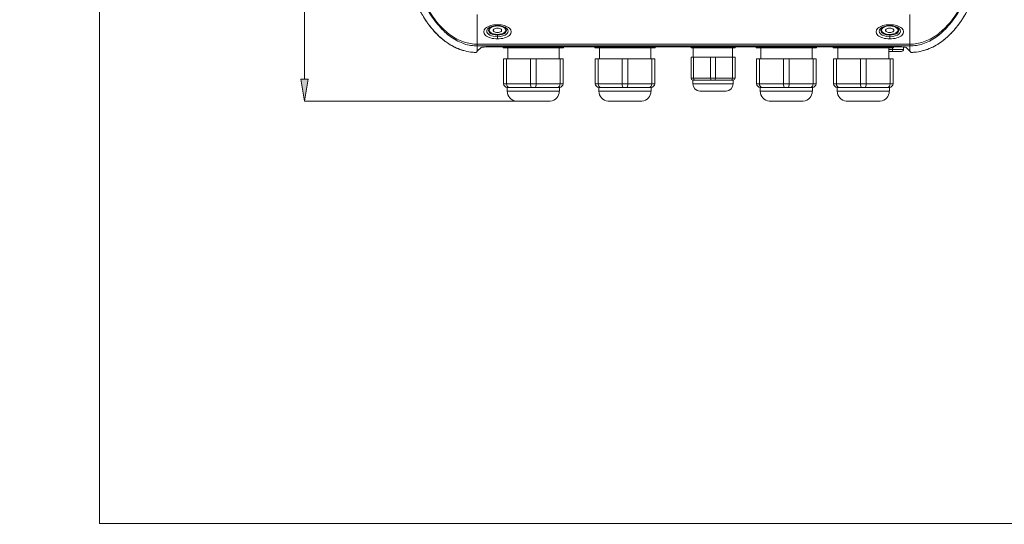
# Model space of a CAD drawing. Header units: millimetres. Extents: x 0 to 437, y 0 to 311.
# Tile 1 of 44: x 0 to 134, y 0 to 69. Entities that reach past the tile are written whole.
import ezdxf

# ---------------------------------------------------------------- set-up
doc = ezdxf.new("R2010")
doc.units = ezdxf.units.MM
for name, color, linetype, lineweight in [('APPARENT', 7, 'Continuous', 0), ('ARETES TANGENTES', 7, 'Continuous', 0), ('CONTINU', 7, 'Continuous', 0), ('DIMENSIONS', 7, 'Continuous', 0)]:
    doc.layers.add(name, color=color, linetype=linetype, lineweight=lineweight)
doc.dimstyles.new('ISO-25', dxfattribs={"dimtxt": 2.5, "dimasz": 2.5, "dimexe": 1.25, "dimexo": 0.625, "dimtad": 1, "dimtxsty": 'Standard', "dimcen": 2.5, "dimadec": 0, "dimazin": 0, "dimtfac": 1, "dimtmove": 0, "dimatfit": 3, "dimfxl": 1, "dimarcsym": 0})

# ---------------------------------------------------------------- blocks, each defined once
blk = doc.blocks.new('D1')
h = blk.add_hatch(color=7)
h.paths.add_polyline_path([(38.32, 176.33), (38.82, 179.33), (39.32, 176.33)], flags=0)
h.paths.add_polyline_path([(39.32, 60.72), (38.82, 57.72), (38.32, 60.72)], flags=0)
at = {"layer": 'DIMENSIONS'}
for p, q in [((62.37, 179.33), (38.82, 179.33)), ((38.82, 176.33), (38.82, 124.46)), ((38.82, 119.87), (38.82, 129.05)), ((38.82, 60.72), (38.82, 124.46)), ((67.73, 57.72), (38.82, 57.72))]:
    blk.add_line(p, q, dxfattribs=at)
for points in [[(38.82, 179.33), (39.32, 176.33), (38.32, 176.33), (38.82, 179.33)], [(38.82, 57.72), (38.32, 60.72), (39.32, 60.72), (38.82, 57.72)]]:
    blk.add_lwpolyline(points, dxfattribs=at)
at = {"layer": 'DIMENSIONS', "char_height": 1.9699, "attachment_point": 5, "rotation": 90}
for s, insert in [('{\\fArial|b0|i0|c0|p0;486.4}{\\fArial|b0|i0|c0|p0;}', (37.23, 124.46)), ('{\\fArial|b0|i0|c0|p0;}', (37.23, 128.69)), ('{\\fArial|b0|i0|c0|p0;}', (37.23, 124.46)), ('{\\fArial|b0|i0|c0|p0;}', (37.23, 124.46)), ('{\\fArial|b0|i0|c0|p0;}', (37.23, 120.23))]:
    blk.add_mtext(s, dxfattribs=dict(at, insert=insert))
blk = doc.blocks.new('D2')
h = blk.add_hatch(color=7)
h.paths.add_polyline_path([(54.59, 187.02), (51.59, 187.52), (54.59, 188.02)], flags=0)
h.paths.add_polyline_path([(129.23, 188.02), (132.23, 187.52), (129.23, 187.02)], flags=0)
at = {"layer": 'DIMENSIONS'}
for p, q in [((51.59, 161.21), (51.59, 187.52)), ((54.59, 187.52), (91.82, 187.52)), ((96.06, 187.52), (86.88, 187.52)), ((129.23, 187.52), (91.82, 187.52)), ((132.23, 161.21), (132.23, 187.52))]:
    blk.add_line(p, q, dxfattribs=at)
for points in [[(51.59, 187.52), (54.59, 188.02), (54.59, 187.02), (51.59, 187.52)], [(132.23, 187.52), (129.23, 187.02), (129.23, 188.02), (132.23, 187.52)]]:
    blk.add_lwpolyline(points, dxfattribs=at)
at = {"layer": 'DIMENSIONS', "char_height": 1.9699, "attachment_point": 5}
for s, insert in [('{\\fArial|b0|i0|c0|p0;322.6}{\\fArial|b0|i0|c0|p0;}', (91.82, 189.11)), ('{\\fArial|b0|i0|c0|p0;}', (87.59, 189.11)), ('{\\fArial|b0|i0|c0|p0;}', (91.82, 189.11)), ('{\\fArial|b0|i0|c0|p0;}', (91.82, 189.11)), ('{\\fArial|b0|i0|c0|p0;}', (96.06, 189.11))]:
    blk.add_mtext(s, dxfattribs=dict(at, insert=insert))
blk = doc.blocks.new('D3')
h = blk.add_hatch(color=7)
h.paths.add_polyline_path([(211.99, 185.1), (208.99, 185.6), (211.99, 186.1)], flags=0)
h.paths.add_polyline_path([(240.21, 186.1), (243.21, 185.6), (240.21, 185.1)], flags=0)
at = {"layer": 'DIMENSIONS'}
for p, q in [((208.99, 170.1), (208.99, 185.6)), ((211.99, 185.6), (226, 185.6)), ((230.23, 185.6), (221.06, 185.6)), ((240.21, 185.6), (226, 185.6)), ((243.21, 165.35), (243.21, 185.6))]:
    blk.add_line(p, q, dxfattribs=at)
for points in [[(208.99, 185.6), (211.99, 186.1), (211.99, 185.1), (208.99, 185.6)], [(243.21, 185.6), (240.21, 185.1), (240.21, 186.1), (243.21, 185.6)]]:
    blk.add_lwpolyline(points, dxfattribs=at)
at = {"layer": 'DIMENSIONS', "char_height": 1.9699, "attachment_point": 5}
for s, insert in [('{\\fArial|b0|i0|c0|p0;136.9}{\\fArial|b0|i0|c0|p0;}', (226, 187.19)), ('{\\fArial|b0|i0|c0|p0;}', (221.76, 187.19)), ('{\\fArial|b0|i0|c0|p0;}', (226, 187.19)), ('{\\fArial|b0|i0|c0|p0;}', (226, 187.19)), ('{\\fArial|b0|i0|c0|p0;}', (230.23, 187.19))]:
    blk.add_mtext(s, dxfattribs=dict(at, insert=insert))
blk = doc.blocks.new('BLOCK1')
at = {"layer": 'CONTINU'}
for p, q in [((10.89, 200.1), (10.89, 0.1)), ((10.89, 0.1), (296.89, 0.1))]:
    blk.add_line(p, q, dxfattribs=at)

msp = doc.modelspace()

# ---------------------------------------------------------------- linework, layer by layer
at = {"layer": 'APPARENT'}
for p, q in [((64.59, 67.39), (64.59, 67.36)), ((65.72, 67.36), (65.72, 67.39)), ((118.09, 67.36), (118.09, 67.39)), ((119.22, 67.39), (119.22, 67.36)), ((62.41, 64.51), (62.93, 65.04)), ((64.93, 65.14), (118.88, 65.14)), ((65.95, 65.14), (65.95, 64.97)), ((65.95, 64.97), (66.34, 64.97)), ((66.34, 64.97), (66.34, 65.14)), ((66.34, 64.97), (69.66, 64.97)), ((66.55, 64.97), (66.55, 63.47)), ((69.66, 65.14), (69.66, 64.97)), ((69.66, 64.97), (70.44, 64.97)), ((70.44, 64.97), (70.44, 65.14)), ((70.44, 64.97), (73.76, 64.97)), ((73.55, 64.97), (73.55, 63.47)), ((73.76, 65.14), (73.76, 64.97)), ((73.76, 64.97), (74.15, 64.97)), ((74.15, 64.97), (74.15, 65.14)), ((78.45, 65.14), (78.45, 64.97)), ((78.45, 64.97), (78.84, 64.97)), ((78.84, 64.97), (78.84, 65.14)), ((78.84, 64.97), (82.16, 64.97)), ((79.05, 64.97), (79.05, 63.47)), ((82.16, 65.14), (82.16, 64.97)), ((82.16, 64.97), (82.94, 64.97)), ((82.94, 64.97), (82.94, 65.14)), ((82.94, 64.97), (86.26, 64.97)), ((86.05, 64.97), (86.05, 63.47)), ((86.26, 65.14), (86.26, 64.97)), ((86.26, 64.97), (86.65, 64.97)), ((86.65, 64.97), (86.65, 65.14)), ((91.55, 65.14), (91.55, 64.97)), ((91.55, 64.97), (91.87, 64.97)), ((91.86, 64.97), (91.86, 63.72)), ((91.87, 64.97), (91.87, 65.14)), ((91.87, 64.97), (94.22, 64.97)), ((94.22, 65.14), (94.22, 64.97)), ((94.22, 64.97), (94.87, 64.97)), ((94.87, 64.97), (94.87, 65.14)), ((94.87, 64.97), (97.22, 64.97)), ((97.22, 65.14), (97.22, 64.97)), ((97.22, 64.97), (97.55, 64.97)), ((97.23, 64.97), (97.23, 63.72)), ((97.55, 64.97), (97.55, 65.14)), ((100.45, 65.14), (100.45, 64.97)), ((100.45, 64.97), (100.84, 64.97)), ((100.84, 64.97), (100.84, 65.14)), ((100.84, 64.97), (104.16, 64.97)), ((101.05, 64.97), (101.05, 63.47)), ((104.16, 65.14), (104.16, 64.97)), ((104.16, 64.97), (104.94, 64.97)), ((104.94, 64.97), (104.94, 65.14)), ((104.94, 64.97), (108.26, 64.97)), ((108.05, 64.97), (108.05, 63.47)), ((108.26, 65.14), (108.26, 64.97)), ((108.26, 64.97), (108.65, 64.97)), ((108.65, 64.97), (108.65, 65.14)), ((110.95, 65.14), (110.95, 64.97)), ((110.95, 64.97), (111.34, 64.97)), ((111.34, 64.97), (111.34, 65.14)), ((111.34, 64.97), (114.66, 64.97)), ((111.55, 64.97), (111.55, 63.47)), ((114.66, 65.14), (114.66, 64.97)), ((114.66, 64.97), (115.44, 64.97)), ((115.44, 64.97), (115.44, 65.14)), ((115.44, 64.97), (118.76, 64.97)), ((118.55, 64.97), (118.55, 63.47)), ((118.55, 64.49), (119, 64.49)), ((118.76, 65.14), (118.76, 64.97)), ((118.76, 64.97), (119.15, 64.97)), ((119, 64.49), (120.26, 64.49)), ((119.04, 64.74), (119.04, 64.97)), ((119.15, 64.97), (119.15, 65.14)), ((120.53, 64.74), (120.53, 65.09)), ((121.41, 64.51), (120.88, 65.04)), ((66.39, 63.47), (66, 63.47)), ((66, 63.47), (66, 60.09)), ((69.66, 63.47), (66.39, 63.47)), ((66.39, 60.09), (66.39, 63.47)), ((69.66, 63.47), (69.66, 60.09)), ((70.44, 63.47), (69.66, 63.47)), ((73.71, 63.47), (70.44, 63.47)), ((70.44, 60.09), (70.44, 63.47)), ((73.71, 63.47), (73.71, 60.09)), ((74.1, 63.47), (73.71, 63.47)), ((74.1, 60.09), (74.1, 63.47)), ((78.89, 63.47), (78.5, 63.47)), ((78.5, 63.47), (78.5, 60.09)), ((82.16, 63.47), (78.89, 63.47)), ((78.89, 60.09), (78.89, 63.47)), ((82.16, 63.47), (82.16, 60.09)), ((82.94, 63.47), (82.16, 63.47)), ((86.21, 63.47), (82.94, 63.47)), ((82.94, 60.09), (82.94, 63.47)), ((86.21, 63.47), (86.21, 60.09)), ((86.6, 63.47), (86.21, 63.47)), ((86.6, 60.09), (86.6, 63.47)), ((91.87, 63.72), (91.55, 63.72)), ((91.55, 63.72), (91.55, 60.84)), ((94.22, 63.72), (91.87, 63.72)), ((91.87, 60.84), (91.87, 63.72)), ((94.87, 63.72), (94.22, 63.72)), ((94.22, 63.72), (94.22, 60.84)), ((94.87, 60.84), (94.87, 63.72)), ((97.22, 63.72), (94.87, 63.72)), ((97.22, 63.72), (97.22, 60.84)), ((97.55, 63.72), (97.22, 63.72)), ((97.55, 60.84), (97.55, 63.72)), ((100.89, 63.47), (100.5, 63.47)), ((100.5, 63.47), (100.5, 60.09)), ((104.16, 63.47), (100.89, 63.47)), ((100.89, 60.09), (100.89, 63.47)), ((104.16, 63.47), (104.16, 60.09)), ((104.94, 63.47), (104.16, 63.47)), ((108.21, 63.47), (104.94, 63.47)), ((104.94, 60.09), (104.94, 63.47)), ((108.21, 63.47), (108.21, 60.09)), ((108.6, 63.47), (108.21, 63.47)), ((108.6, 60.09), (108.6, 63.47)), ((111.39, 63.47), (111, 63.47)), ((111, 63.47), (111, 60.09)), ((114.66, 63.47), (111.39, 63.47)), ((111.39, 60.09), (111.39, 63.47)), ((114.66, 63.47), (114.66, 60.09)), ((115.44, 63.47), (114.66, 63.47)), ((118.71, 63.47), (115.44, 63.47)), ((115.44, 60.09), (115.44, 63.47)), ((118.71, 63.47), (118.71, 60.09)), ((119.1, 63.47), (118.71, 63.47)), ((119.1, 60.09), (119.1, 63.47)), ((91.8, 60.59), (92.05, 60.59)), ((91.8, 60.59), (91.8, 60.09)), ((92.05, 60.59), (93.17, 60.59)), ((93.17, 60.59), (94.29, 60.59)), ((94.29, 60.59), (94.8, 60.59)), ((94.8, 60.59), (95.92, 60.59)), ((95.92, 60.59), (97.04, 60.59)), ((97.04, 60.59), (97.3, 60.59)), ((97.3, 60.59), (97.3, 60.09)), ((66.5, 59.59), (66.75, 59.59)), ((66.5, 59.59), (66.5, 59.08)), ((66.75, 59.59), (68.27, 59.59)), ((68.27, 59.59), (69.79, 59.59)), ((69.79, 59.59), (70.3, 59.59)), ((70.3, 59.59), (71.82, 59.59)), ((71.82, 59.59), (73.34, 59.59)), ((73.34, 59.59), (73.6, 59.59)), ((73.6, 59.59), (73.6, 59.08)), ((79, 59.59), (79.25, 59.59)), ((79, 59.59), (79, 59.08)), ((79.25, 59.59), (80.77, 59.59)), ((80.77, 59.59), (82.29, 59.59)), ((82.29, 59.59), (82.8, 59.59)), ((82.8, 59.59), (84.32, 59.59)), ((84.32, 59.59), (85.84, 59.59)), ((85.84, 59.59), (86.1, 59.59)), ((86.1, 59.59), (86.1, 59.08)), ((92.75, 59.09), (93.65, 59.09)), ((93.65, 59.09), (96.35, 59.09)), ((101, 59.59), (101.25, 59.59)), ((101, 59.59), (101, 59.08)), ((101.25, 59.59), (102.77, 59.59)), ((102.77, 59.59), (104.29, 59.59)), ((104.29, 59.59), (104.8, 59.59)), ((104.8, 59.59), (106.32, 59.59)), ((106.32, 59.59), (107.84, 59.59)), ((107.84, 59.59), (108.1, 59.59)), ((108.1, 59.59), (108.1, 59.08)), ((111.5, 59.59), (111.75, 59.59)), ((111.5, 59.59), (111.5, 59.08)), ((111.75, 59.59), (113.27, 59.59)), ((113.27, 59.59), (114.79, 59.59)), ((114.79, 59.59), (115.3, 59.59)), ((115.3, 59.59), (116.82, 59.59)), ((116.82, 59.59), (118.34, 59.59)), ((118.34, 59.59), (118.6, 59.59)), ((118.6, 59.59), (118.6, 59.08)), ((67.73, 57.72), (72.36, 57.72)), ((80.23, 57.72), (84.86, 57.72)), ((102.23, 57.72), (106.86, 57.72)), ((112.73, 57.72), (117.36, 57.72))]:
    msp.add_line(p, q, dxfattribs=at)
for centre, radius, start, end in [((91.8, 60.84), 0.25, 180, 270), ((97.3, 60.84), 0.25, 270, 0), ((66.5, 60.09), 0.5, 180, 270), ((67.87, 59.08), 1.38, 180, 264.2608), ((72.22, 59.08), 1.37, 275.7392, 0), ((73.6, 60.09), 0.5, 270, 0), ((79, 60.09), 0.5, 180, 270), ((80.37, 59.08), 1.38, 180, 264.2608), ((84.72, 59.08), 1.37, 275.7392, 0), ((86.1, 60.09), 0.5, 270, 0), ((92.8, 60.09), 1, 180, 267.134), ((96.3, 60.09), 1, 272.866, 0), ((101, 60.09), 0.5, 180, 270), ((102.37, 59.08), 1.38, 180, 264.2608), ((106.72, 59.08), 1.37, 275.7392, 0), ((108.1, 60.09), 0.5, 270, 0), ((111.5, 60.09), 0.5, 180, 270), ((112.87, 59.08), 1.38, 180, 264.2608), ((117.22, 59.08), 1.37, 275.7392, 0), ((118.6, 60.09), 0.5, 270, 0)]:
    msp.add_arc(centre, radius, start, end, dxfattribs=at)
for centre, major_axis, ratio, start_param, end_param in [((119, 64.74), (0, -0.25), 0.150266, 0, 1.570796), ((120.26, 64.74), (-0.267, 0), 0.937533, 1.570796, 3.141593), ((92.05, 60.84), (0, -0.25), 0.732051, -1.570796, 0), ((94.29, 60.84), (0, -0.25), 0.267949, -1.570796, 0), ((94.8, 60.84), (0, 0.25), 0.267949, 3.141593, 4.712389), ((97.04, 60.84), (0, 0.25), 0.732051, 3.141593, 4.712389), ((66.75, 60.09), (0, 0.5), 0.732051, 1.570796, 3.141593), ((69.79, 60.09), (0, 0.5), 0.267949, 1.570796, 3.141593), ((70.3, 60.09), (0, 0.5), 0.267949, 3.141593, 4.712389), ((73.34, 60.09), (0, 0.5), 0.732051, 3.141593, 4.712389), ((79.25, 60.09), (0, 0.5), 0.732051, 1.570796, 3.141593), ((82.29, 60.09), (0, 0.5), 0.267949, 1.570796, 3.141593), ((82.8, 60.09), (0, -0.5), 0.267949, 0, 1.570796), ((85.84, 60.09), (0, 0.5), 0.732051, 3.141593, 4.712389), ((101.25, 60.09), (0, 0.5), 0.732051, 1.570796, 3.141593), ((104.29, 60.09), (0, 0.5), 0.267949, 1.570796, 3.141593), ((104.8, 60.09), (0, 0.5), 0.267949, 3.141593, 4.712389), ((107.84, 60.09), (0, -0.5), 0.732051, 0, 1.570796), ((111.75, 60.09), (0, 0.5), 0.732051, 1.570796, 3.141593), ((114.79, 60.09), (0, 0.5), 0.267949, 1.570796, 3.141593), ((115.3, 60.09), (0, 0.5), 0.267949, 3.141593, 4.712389), ((118.34, 60.09), (0, 0.5), 0.732051, 3.141593, 4.712389)]:
    msp.add_ellipse(centre, major_axis=major_axis, ratio=ratio, start_param=start_param, end_param=end_param, dxfattribs=at)
for points, knots in [([(58.32, 65.66), (57.58, 66.16), (56.91, 66.79), (55.68, 68.24), (55.12, 69.08), (54, 71.11), (53.49, 72.33), (52.44, 75.5), (52, 77.51), (51.65, 80.46), (51.59, 81.34), (51.59, 82.22)], [0, 0, 0, 0, 1.08183, 1.08183, 2.287789, 2.287789, 3.929231, 3.929231, 6.491693, 6.491693, 7.545107, 7.545107, 7.545107, 7.545107]), ([(132.23, 82.22), (132.23, 81.09), (132.12, 79.95), (131.76, 77.45), (131.47, 76.08), (130.49, 72.61), (129.64, 70.48), (127.96, 68.04), (127.54, 67.51), (126.6, 66.52), (126.07, 66.05), (125.49, 65.66)], [0, 0, 0, 0, 1.355536, 1.355536, 3.099946, 3.099946, 5.892983, 5.892983, 6.700792, 6.700792, 7.539593, 7.539593, 7.539593, 7.539593]), ([(60.58, 64.6), (60.39, 64.65), (60.21, 64.71), (59.42, 65), (58.85, 65.3), (58.32, 65.66)], [0.6699706, 0.6699706, 0.6699706, 0.6699706, 0.9036811, 0.9036811, 1.6699679, 1.6699679, 1.6699679, 1.6699679]), ([(125.49, 65.66), (124.72, 65.13), (123.83, 64.73), (122.48, 64.42), (122.02, 64.37), (121.57, 64.36)], [0, 0, 0, 0, 1.124894, 1.124894, 1.668179, 1.668179, 1.668179, 1.668179])]:
    msp.add_open_spline(points, degree=3, knots=knots, dxfattribs=at)
for points in [[(65.72, 67.39), (65.72, 67.39), (65.72, 67.43), (65.66, 67.53), (65.47, 67.64), (65.16, 67.69), (64.84, 67.64), (64.65, 67.53), (64.59, 67.43), (64.59, 67.39), (64.59, 67.39)], [(64.59, 67.36), (64.59, 67.36), (64.59, 67.32), (64.65, 67.21), (64.84, 67.1), (65.16, 67.06), (65.47, 67.1), (65.66, 67.21), (65.72, 67.32), (65.72, 67.36), (65.72, 67.36)], [(118.09, 67.39), (118.09, 67.39), (118.09, 67.43), (118.15, 67.53), (118.34, 67.64), (118.66, 67.69), (118.97, 67.64), (119.16, 67.53), (119.22, 67.43), (119.22, 67.39), (119.22, 67.39)], [(119.22, 67.36), (119.22, 67.36), (119.22, 67.32), (119.16, 67.21), (118.97, 67.1), (118.66, 67.06), (118.34, 67.1), (118.15, 67.21), (118.09, 67.32), (118.09, 67.36), (118.09, 67.36)], [(62.41, 64.51), (62.39, 64.5), (62.35, 64.46), (62.3, 64.41), (62.26, 64.37), (62.25, 64.36)], [(64.93, 65.14), (64.61, 65.14), (64.11, 65.13), (63.53, 65.11), (63.11, 65.08), (62.95, 65.06), (62.93, 65.04)], [(118.88, 65.14), (119.2, 65.14), (119.71, 65.13), (120.29, 65.11), (120.71, 65.08), (120.86, 65.06), (120.88, 65.04)], [(121.41, 64.51), (121.42, 64.5), (121.46, 64.46), (121.51, 64.41), (121.55, 64.37), (121.57, 64.36)], [(62.24, 64.36), (62.07, 64.36), (61.9, 64.37), (61.73, 64.39)]]:
    msp.add_open_spline(points, degree=3, dxfattribs=at)
at = {"layer": 'ARETES TANGENTES'}
for p, q in [((62.41, 69.51), (62.41, 65.48)), ((121.41, 69.51), (121.41, 65.48)), ((65.16, 68.14), (65.16, 68.01)), ((65.16, 68), (65.16, 68.01)), ((65.16, 68), (65.16, 67.97)), ((118.66, 68.14), (118.66, 68.01)), ((118.66, 68), (118.66, 68.01)), ((118.66, 68), (118.66, 67.97)), ((65.16, 66.72), (65.16, 66.81)), ((65.16, 66.72), (65.16, 66.51)), ((65.16, 66.21), (65.16, 66.51)), ((118.66, 66.72), (118.66, 66.81)), ((118.66, 66.72), (118.66, 66.51)), ((118.66, 66.21), (118.66, 66.51)), ((62.41, 65.48), (62.41, 65.25)), ((62.41, 65.48), (121.41, 65.48)), ((121.41, 65.25), (62.41, 65.25)), ((62.41, 64.51), (62.41, 65.25)), ((119.04, 64.74), (118.55, 64.74)), ((120.53, 64.74), (119.04, 64.74)), ((121.41, 65.48), (121.41, 65.25)), ((121.41, 64.51), (121.41, 65.25)), ((125.49, 65.66), (125.49, 65.66)), ((91.87, 60.84), (91.55, 60.84)), ((94.22, 60.84), (91.87, 60.84)), ((94.87, 60.84), (94.22, 60.84)), ((97.22, 60.84), (94.87, 60.84)), ((97.55, 60.84), (97.22, 60.84)), ((66.39, 60.09), (66, 60.09)), ((69.66, 60.09), (66.39, 60.09)), ((73.6, 59.08), (66.5, 59.08)), ((70.44, 60.09), (69.66, 60.09)), ((73.71, 60.09), (70.44, 60.09)), ((74.1, 60.09), (73.71, 60.09)), ((78.89, 60.09), (78.5, 60.09)), ((82.16, 60.09), (78.89, 60.09)), ((86.1, 59.08), (79, 59.08)), ((82.94, 60.09), (82.16, 60.09)), ((86.21, 60.09), (82.94, 60.09)), ((86.6, 60.09), (86.21, 60.09)), ((93.17, 60.09), (91.8, 60.09)), ((97.3, 60.09), (93.17, 60.09)), ((100.89, 60.09), (100.5, 60.09)), ((104.16, 60.09), (100.89, 60.09)), ((108.1, 59.08), (101, 59.08)), ((104.94, 60.09), (104.16, 60.09)), ((108.21, 60.09), (104.94, 60.09)), ((108.6, 60.09), (108.21, 60.09)), ((111.39, 60.09), (111, 60.09)), ((114.66, 60.09), (111.39, 60.09)), ((118.6, 59.08), (111.5, 59.08)), ((115.44, 60.09), (114.66, 60.09)), ((118.71, 60.09), (115.44, 60.09)), ((119.1, 60.09), (118.71, 60.09))]:
    msp.add_line(p, q, dxfattribs=at)
for centre, major_axis, start_param, end_param in [((65.16, 67.17), (1.88, 0), -4.712389, -1.570796), ((65.16, 67.26), (-1.47, 0), -1.570796, 1.570796), ((65.16, 67.36), (1.24, 0), 1.570796, 4.712389), ((65.16, 67.39), (1.13, 0), 1.570796, 4.712389), ((65.16, 67.17), (-1.88, 0), 1.570796, 4.712389), ((65.16, 67.26), (1.47, 0), 4.712389, 7.853982), ((65.16, 67.36), (-1.24, 0), 1.570796, 4.712389), ((65.16, 67.39), (1.13, 0), 4.712389, 7.853982), ((118.66, 67.17), (1.88, 0), 1.570796, 4.712389), ((118.66, 67.26), (1.47, 0), 1.570796, 4.712389), ((118.66, 67.36), (-1.24, 0), -1.570796, 1.570796), ((118.66, 67.39), (-1.13, 0), -1.570796, 1.570796), ((118.66, 67.17), (-1.88, 0), 1.570796, 4.712389), ((118.66, 67.26), (-1.47, 0), 1.570796, 4.712389), ((118.66, 67.36), (1.24, 0), 4.712389, 7.853982), ((118.66, 67.39), (1.13, 0), 4.712389, 7.853982)]:
    msp.add_ellipse(centre, major_axis=major_axis, ratio=0.514023, start_param=start_param, end_param=end_param, dxfattribs=at)
for points in [[(58.32, 65.66), (57.98, 65.89), (57.3, 66.42), (56.29, 67.47), (55.31, 68.77), (54.38, 70.37), (53.63, 72.02), (53.09, 73.52), (52.68, 74.84), (52.37, 76.07), (52.13, 77.18), (51.95, 78.2), (51.81, 79.15), (51.7, 80.02), (51.64, 80.83), (51.6, 81.56), (51.59, 82.01), (51.59, 82.22)], [(62.41, 65.25), (62.12, 65.25), (61.53, 65.29), (60.64, 65.5), (59.73, 65.88), (58.83, 66.42), (57.98, 67.11), (57.18, 67.94), (56.41, 68.9), (55.68, 70), (55, 71.21), (54.33, 72.62), (53.81, 73.95), (53.36, 75.24), (53.01, 76.45), (52.73, 77.57), (52.51, 78.61), (52.34, 79.6), (52.21, 80.53), (52.14, 81.41), (52.12, 81.96), (52.12, 82.22)], [(62.41, 65.48), (62.1, 65.48), (61.48, 65.53), (60.54, 65.76), (59.62, 66.16), (58.73, 66.71), (57.9, 67.4), (57.12, 68.21), (56.37, 69.15), (55.66, 70.22), (54.99, 71.41), (54.33, 72.8), (53.81, 74.1), (53.38, 75.37), (53.02, 76.57), (52.75, 77.67), (52.53, 78.69), (52.36, 79.67), (52.24, 80.58), (52.17, 81.44), (52.15, 81.97), (52.15, 82.22)], [(121.41, 65.25), (121.69, 65.25), (122.28, 65.29), (123.17, 65.5), (124.08, 65.88), (124.98, 66.42), (125.83, 67.11), (126.64, 67.94), (127.41, 68.9), (128.13, 70), (128.81, 71.21), (129.48, 72.62), (130.01, 73.95), (130.45, 75.24), (130.81, 76.45), (131.09, 77.57), (131.31, 78.61), (131.48, 79.6), (131.6, 80.53), (131.67, 81.41), (131.69, 81.96), (131.69, 82.22)], [(121.41, 65.48), (121.71, 65.48), (122.34, 65.53), (123.27, 65.76), (124.19, 66.16), (125.08, 66.71), (125.91, 67.4), (126.69, 68.21), (127.44, 69.15), (128.15, 70.22), (128.82, 71.41), (129.48, 72.8), (130, 74.1), (130.44, 75.37), (130.79, 76.57), (131.07, 77.67), (131.28, 78.69), (131.45, 79.67), (131.57, 80.58), (131.64, 81.44), (131.66, 81.97), (131.66, 82.22)], [(125.49, 65.66), (125.83, 65.89), (126.51, 66.42), (127.52, 67.47), (128.5, 68.77), (129.43, 70.37), (130.18, 72.02), (130.73, 73.52), (131.13, 74.84), (131.44, 76.07), (131.68, 77.18), (131.87, 78.2), (132.01, 79.15), (132.11, 80.02), (132.18, 80.83), (132.22, 81.56), (132.22, 82.01), (132.22, 82.22)], [(62.25, 64.36), (61.91, 64.36), (61.24, 64.43), (60.26, 64.67), (59.3, 65.06), (58.65, 65.44), (58.32, 65.66)], [(121.57, 64.36), (121.9, 64.36), (122.57, 64.43), (123.55, 64.67), (124.51, 65.06), (125.17, 65.44), (125.49, 65.66)]]:
    msp.add_open_spline(points, degree=3, dxfattribs=at)

# ---------------------------------------------------------------- block references
at = {"layer": 'CONTINU'}
msp.add_blockref('BLOCK1', (0, 0), dxfattribs=at)

# ---------------------------------------------------------------- dimensions: what is measured, and where the dimension line sits
at = {"layer": 'DIMENSIONS'}
dim = msp.add_linear_dim(base=(0, 0), p1=(51.59, 161.21), p2=(132.23, 161.21), dimstyle='ISO-25', override={"dimtxt": 2.499554, "dimtad": 1, "dimdec": 1, "dimzin": 0, "dimse1": 0, "dimse2": 0, "dimsd1": 0, "dimsd2": 0, "dimadec": 1, "dimazin": 0, "dimtol": 0, "dimlim": 0, "dimtp": 0, "dimtm": 0, "dimtdec": 1}, dxfattribs=at)
dim.commit()
dim.dimension.update_dxf_attribs({"geometry": 'D2', "text_midpoint": (183.74, 311.07)})
for p1, p2, angle, picture, middle, turn in [((208.99, 170.1), (243.21, 165.35), 180, 'D3', (436.58, 309.16), 180), ((62.37, 179.33), (67.73, 57.72), 270, 'D1', (129.15, 246.43), 270)]:
    dim = msp.add_linear_dim(base=(0, 0), p1=p1, p2=p2, angle=angle, dimstyle='ISO-25', override={"dimtxt": 2.499554, "dimtad": 1, "dimdec": 1, "dimzin": 0, "dimse1": 0, "dimse2": 0, "dimsd1": 0, "dimsd2": 0, "dimadec": 1, "dimazin": 0, "dimtol": 0, "dimlim": 0, "dimtp": 0, "dimtm": 0, "dimtdec": 1}, dxfattribs=at)
    dim.commit()
    dim.dimension.update_dxf_attribs({"geometry": picture, "text_midpoint": middle, "text_rotation": turn})

doc.saveas('drawing.dxf')
